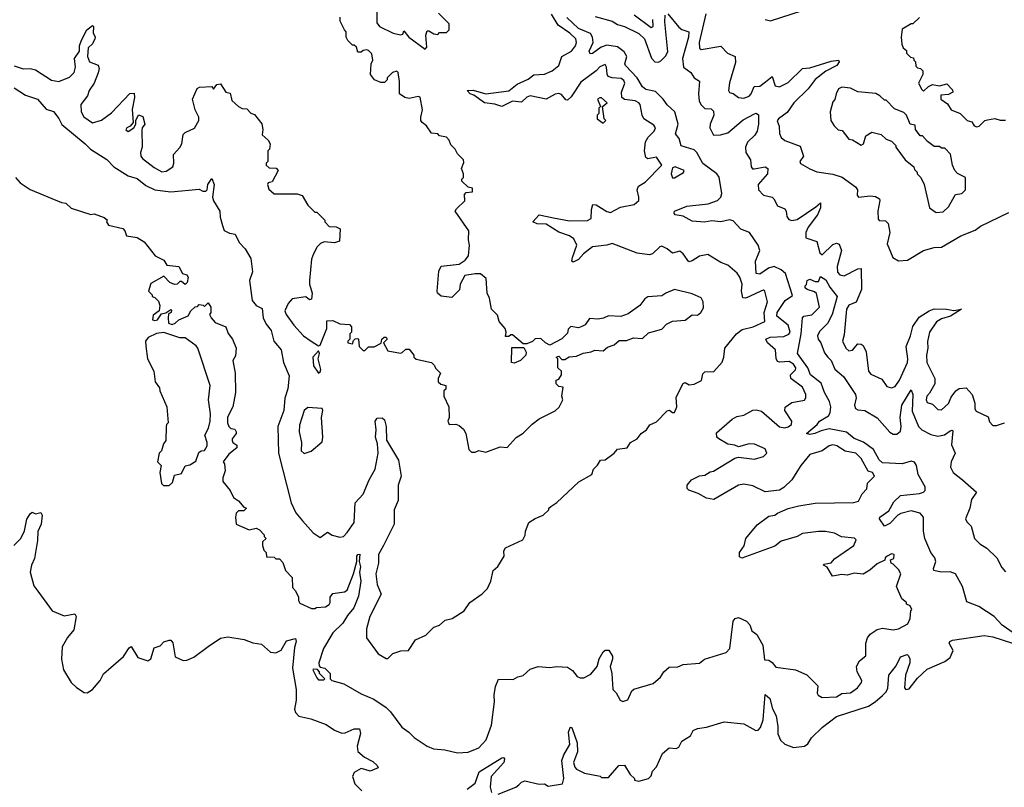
# Model space of a CAD drawing. Extents: x 2494106 to 2685573, y 758056 to 915185.
# Tile 249 of 256: x 2587426 to 2592959, y 853455 to 857772. Entities that reach past the tile are written whole.
import ezdxf

# ---------------------------------------------------------------- set-up
doc = ezdxf.new("R2010")
doc.units = 0

msp = doc.modelspace()

# ---------------------------------------------------------------- linework, layer by layer
at = {"layer": '0CON05XD'}
for points in [[(2589469.2, 854815), (2589442.5, 854765), (2589441.9, 854715), (2589426.7, 854655), (2589434.3, 854595), (2589457.7, 854542.3), (2589394, 854415), (2589374.1, 854345.9), (2589374, 854295), (2589440, 854205), (2589485, 854180), (2589495, 854180), (2589523, 854207), (2589567, 854223), (2589610, 854225), (2589650, 854285), (2589708.3, 854311.7), (2589752.5, 854355), (2589785, 854367.5), (2589817.5, 854395), (2589855.9, 854404.1), (2589923, 854447), (2589956.1, 854493.9), (2590025, 854542.5), (2590055, 854572.5), (2590073.8, 854615), (2590086.4, 854673.6), (2590113, 854697), (2590147.5, 854755), (2590146.7, 854785), (2590155, 854802.5), (2590253, 854847), (2590267, 854873), (2590267.5, 854895), (2590287.5, 854945), (2590322.3, 854967.7), (2590367.5, 854985), (2590400, 855015), (2590400, 855025), (2590410, 855035), (2590443.6, 855056.4), (2590567, 855173), (2590640, 855215), (2590650, 855245), (2590673, 855267), (2590690, 855295), (2590715, 855297.5), (2590765.9, 855334.1), (2590785, 855356.7), (2590840, 855365), (2590857.5, 855395), (2590895.8, 855414.2), (2590917.5, 855445), (2590947.5, 855465), (2590967, 855493), (2591005, 855510), (2591065, 855572.5), (2591076.4, 855576.4), (2591095, 855562.5), (2591105, 855562.5), (2591118, 855595), (2591115, 855650), (2591153.9, 855726.1), (2591165, 855732.5), (2591188.3, 855718.3), (2591215, 855722.5), (2591256.4, 855743.6), (2591265, 855780), (2591275, 855792.5), (2591325.9, 855794.1), (2591373.3, 855846.7), (2591383.3, 855875), (2591387.5, 855925), (2591453.5, 856006.5), (2591485, 856029.5), (2591546.7, 856045), (2591613.8, 856075), (2591610, 856125), (2591628.9, 856185), (2591613.3, 856245), (2591605, 856251.2), (2591595, 856248), (2591527.5, 856215), (2591505, 856205.5), (2591488.9, 856208.9), (2591482.3, 856245), (2591485.6, 856285), (2591472, 856325), (2591457, 856347), (2591405, 856392.5), (2591365, 856406.2), (2591292.5, 856452.5), (2591246.8, 856443.2), (2591205, 856416.2), (2591185, 856411.2), (2591154, 856455), (2591135, 856470), (2591095, 856460), (2591065, 856484), (2591035, 856498), (2591023.3, 856495), (2590982.5, 856455), (2590965, 856450), (2590895, 856460), (2590755, 856513.8), (2590725.8, 856504.2), (2590645, 856495.6), (2590593.1, 856455), (2590566.3, 856423.7), (2590535, 856408), (2590529.2, 856415), (2590532.1, 856435), (2590556.7, 856505), (2590539.1, 856539.1), (2590515, 856556.7), (2590455, 856577.1), (2590385, 856623.1), (2590334.2, 856624.2), (2590310, 856635), (2590344.2, 856675.8), (2590425, 856657.5), (2590515, 856641.5), (2590616.3, 856643.7), (2590637.1, 856655), (2590638.6, 856705), (2590646.4, 856733.6), (2590665, 856730.8), (2590725, 856692.9), (2590745, 856687.5), (2590801.7, 856718.3), (2590877.9, 856732.1), (2590904.2, 856755.8), (2590905.8, 856775), (2590895.8, 856815), (2590903.2, 856836.8), (2590941.2, 856858.8), (2591034, 856955), (2591005, 857000), (2590955, 856990), (2590945, 856996.7), (2590936.7, 857035), (2590941.8, 857085), (2590958.3, 857111.7), (2590992, 857145), (2590998.8, 857165), (2590989.1, 857179.1), (2590933.5, 857215), (2590923.1, 857235), (2590912.9, 857295), (2590905.4, 857305.4), (2590885, 857316.2), (2590825, 857322.7), (2590810, 857335), (2590807.9, 857365), (2590825.5, 857415), (2590820.6, 857430.6), (2590805, 857442.5), (2590755.4, 857445.4), (2590733, 857453), (2590726.6, 857466.6), (2590724, 857505), (2590715, 857520), (2590685, 857507.1), (2590665.3, 857484.7), (2590579.6, 857420.4), (2590525, 857338.6), (2590505, 857320), (2590495, 857322.5), (2590471.2, 857351.2), (2590455, 857357.5), (2590435, 857353.8), (2590385, 857326.2), (2590295, 857343.8), (2590275, 857337.5), (2590245, 857308.6), (2590195, 857314), (2590135, 857284.5), (2590095, 857297.3), (2590038, 857305), (2589977.8, 857347.8), (2589957.5, 857355), (2589940, 857375), (2589974.2, 857375.8), (2590045, 857354.5), (2590175, 857373.1), (2590220.6, 857409.4), (2590282.7, 857437.3), (2590315, 857461.4), (2590375, 857465.5), (2590417.5, 857485), (2590455.3, 857514.7), (2590472.9, 857565), (2590525.8, 857595), (2590549.5, 857625), (2590555.5, 857645), (2590550, 857665), (2590516.5, 857696.5), (2590450.8, 857740.9), (2590415, 857802.9)], [(2589432.5, 857815), (2589432.5, 857755), (2589447.5, 857735), (2589525, 857696.2), (2589565, 857687.5), (2589578.3, 857691.7), (2589585, 857710), (2589613.3, 857673.3), (2589705, 857607.5), (2589713, 857617), (2589707.5, 857685), (2589715, 857710), (2589725, 857710), (2589753, 857693), (2589775, 857690), (2589785, 857700), (2589825, 857700), (2589840, 857715), (2589838.3, 857748.3), (2589778.3, 857808.3)], [(2591068.8, 857805), (2591129.8, 857729.8), (2591147.4, 857717.4), (2591186, 857705), (2591183.8, 857675), (2591150.8, 857555), (2591155.6, 857505.6), (2591196.3, 857476.3), (2591215, 857446.2), (2591245, 857427.5), (2591239.6, 857355), (2591244.6, 857315), (2591255, 857292.9), (2591275, 857273.8), (2591311.7, 857271.7), (2591325, 857257.5), (2591325.5, 857235), (2591305.8, 857185), (2591304, 857165), (2591325, 857122.5), (2591364.1, 857124.1), (2591405, 857135.6), (2591491.4, 857208.6), (2591555, 857243.8), (2591565, 857246), (2591576.7, 857236.7), (2591577.3, 857185), (2591569.5, 857145), (2591556.3, 857123.6), (2591515, 857084.3), (2591503.8, 857055), (2591507.1, 857025), (2591532.9, 856985), (2591536.9, 856945), (2591544.5, 856934.5), (2591553.3, 856933.3), (2591614.3, 856944.3), (2591630, 856935), (2591628, 856905), (2591576.4, 856845), (2591577.9, 856815), (2591605, 856785.5), (2591653.3, 856773.3), (2591664.4, 856764.4), (2591685, 856725.7), (2591725, 856708.6), (2591733.3, 856695), (2591736.5, 856665), (2591747.8, 856647.8), (2591765, 856643.3), (2591795, 856649.5), (2591900.5, 856719.5), (2591925, 856742.5), (2591926.7, 856715), (2591908.2, 856675), (2591857.3, 856605), (2591842.9, 856575), (2591843.8, 856545), (2591905.4, 856525.4), (2591921.7, 856461.7), (2591935, 856450.6), (2591995, 856507.3), (2592015, 856515.8), (2592030, 856510), (2592044.5, 856474.5), (2592019.7, 856385), (2592021.9, 856351.9), (2592035, 856336.9), (2592058, 856332), (2592135, 856371.5), (2592153.9, 856373.9), (2592155.5, 856255), (2592126.2, 856183.8), (2592085, 856166), (2592072.5, 856145), (2592059.5, 856000.5), (2592048.8, 855965), (2592067.5, 855925), (2592085, 855910), (2592105, 855913.3), (2592135, 855950), (2592155, 855948), (2592165, 855940), (2592182.5, 855905), (2592195.9, 855795.9), (2592209.2, 855779.2), (2592270.8, 855750.8), (2592299.3, 855709.3), (2592325, 855701.2), (2592345, 855708.8), (2592370, 855745), (2592414.4, 855845), (2592417.3, 855865), (2592406.9, 855935), (2592432.5, 855995), (2592445, 856047.5), (2592481.1, 856098.9), (2592536.7, 856135), (2592565, 856145.6), (2592634.1, 856144.1), (2592675, 856136.2), (2592717.5, 856145), (2592656.7, 856105), (2592605, 856089.4), (2592577.4, 856072.6), (2592538.6, 856015), (2592527.7, 855962.3), (2592529.2, 855925), (2592521.2, 855885), (2592524.2, 855845), (2592567.5, 855755), (2592567.5, 855725), (2592538.8, 855671.2), (2592523.3, 855655), (2592520, 855635), (2592525, 855620), (2592555, 855610), (2592585, 855580), (2592605, 855577.5), (2592645, 855613.3), (2592660.3, 855649.7), (2592685.7, 855684.3), (2592705, 855697.5), (2592745, 855701.2), (2592778.8, 855665), (2592793.3, 855615), (2592793.6, 855583.6), (2592800.7, 855570.7), (2592868.3, 855538.3), (2592875, 855510), (2592895, 855490), (2592915, 855490), (2592960, 855505)], [(2591281.6, 857805), (2591243.6, 857643.6), (2591245, 857612.5), (2591255, 857604.2), (2591365, 857624), (2591403.2, 857583.2), (2591446, 857566), (2591447.8, 857532.2), (2591413.6, 857416.4), (2591408.1, 857375), (2591413.8, 857363.8), (2591435, 857358), (2591465.6, 857335.6), (2591495, 857331.1), (2591525, 857341.4), (2591536.7, 857355), (2591553.5, 857396.5), (2591585, 857397.8), (2591616.9, 857423.1), (2591655, 857452.5), (2591671.2, 857401.2), (2591695, 857394.2), (2591745, 857419.2), (2591825, 857498), (2591865, 857501.1), (2591985, 857538.9), (2592027.5, 857545), (2592031.2, 857535), (2592017.1, 857515), (2591955, 857483.6), (2591895, 857436), (2591857.4, 857382.6), (2591775.5, 857305), (2591739.1, 857250.9), (2591689.2, 857215), (2591683.2, 857203.2), (2591692.9, 857172.9), (2591695, 857132.5), (2591705, 857110), (2591725, 857092.5), (2591812, 857062), (2591830, 857005), (2591810, 856975), (2591813.9, 856963.9), (2591865, 856933.3), (2591905, 856917.5), (2591995, 856903.8), (2592047, 856887), (2592121.7, 856831.7), (2592133.3, 856815), (2592132.5, 856785), (2592140, 856775), (2592205, 856782.5), (2592235, 856778.8), (2592256.7, 856765), (2592260, 856755), (2592248.8, 856695), (2592250.7, 856650.7), (2592255, 856643.3), (2592291.7, 856641.7), (2592306.4, 856626.4), (2592315.8, 856575.8), (2592301.2, 856511.2), (2592332.5, 856435), (2592365, 856416.7), (2592415, 856420), (2592505, 856473.8), (2592565, 856491.2), (2592605, 856493.8), (2592715, 856557.5), (2592795, 856588.8), (2592825, 856611.2), (2592985, 856687.5)], [(2591615, 857773.3), (2591645, 857766.7), (2591825, 857823.8)], [(2590488.3, 855861.7), (2590513, 855877), (2590555, 855880), (2590593, 855897), (2590636.4, 855903.6), (2590657, 855913), (2590705, 855910), (2590729.3, 855930.7), (2590766.1, 855943.9), (2590795, 855967.5), (2590835, 855967.5), (2590875, 855982.5), (2590925, 855980), (2590959.3, 856010.7), (2591035, 856032.5), (2591060.7, 856059.3), (2591095, 856077.5), (2591165, 856083.3), (2591205, 856113.3), (2591235, 856111.2), (2591253.3, 856125), (2591268.3, 856151.7), (2591266.4, 856186.4), (2591255, 856207.5), (2591205, 856230), (2591105, 856254), (2591057.5, 856235), (2591035, 856218.8), (2590955, 856213.3), (2590938.3, 856201.7), (2590910, 856165), (2590845, 856117.5), (2590803, 856103), (2590735, 856106.7), (2590707, 856093), (2590675, 856087.5), (2590628.3, 856091.7), (2590603, 856057), (2590585, 856046.7), (2590565, 856040), (2590523, 856047), (2590508.3, 856031.7), (2590505, 856010), (2590473, 855977), (2590405, 855942.5), (2590380, 855955), (2590355, 855980), (2590323, 855977), (2590307, 855963), (2590275, 855950), (2590255, 855950), (2590195, 856000), (2590185, 856000), (2590175, 855990), (2590155, 855990), (2590160, 856015), (2590153.8, 856035), (2590120, 856075), (2590110.7, 856110.7), (2590077.5, 856145), (2590072.5, 856165), (2590066.4, 856206.4), (2590052.5, 856235), (2590047, 856317), (2590015, 856342.5), (2589985, 856343.3), (2589927, 856333), (2589900, 856285), (2589897, 856253), (2589855, 856210), (2589795, 856216.7), (2589774.2, 856234.2), (2589771.2, 856245), (2589781.7, 856358.3), (2589793.6, 856386.4), (2589895, 856397.5), (2589929.3, 856420.7), (2589947.5, 856445), (2589953.3, 856505), (2589947.5, 856535), (2589950, 856585), (2589873.3, 856695), (2589880.7, 856709.3), (2589927, 856753), (2589925, 856790), (2589935, 856800), (2589970, 856805), (2589970, 856825), (2589945, 856830), (2589910, 856865), (2589910, 856875), (2589920, 856885), (2589920, 856905), (2589907.5, 856935), (2589921.7, 856968.3), (2589920, 856985), (2589885, 857017.5), (2589873.6, 857043.6), (2589849.3, 857069.3), (2589840, 857095), (2589825, 857112.5), (2589785, 857120), (2589775, 857130), (2589740, 857135), (2589712.5, 857175), (2589686.7, 857195), (2589680, 857205), (2589680, 857225), (2589690, 857265), (2589676.7, 857336.7), (2589665, 857340), (2589615, 857330), (2589590, 857335), (2589560, 857355), (2589560, 857425), (2589552.5, 857475), (2589545, 857482.5), (2589520, 857475), (2589490, 857445), (2589490, 857435), (2589475, 857420), (2589455, 857420), (2589420, 857435), (2589397.5, 857465), (2589400, 857525), (2589410, 857545), (2589405, 857580), (2589385, 857600), (2589375, 857602.5), (2589355, 857600), (2589345, 857590), (2589325, 857590), (2589318.3, 857618.3), (2589305, 857630), (2589295, 857630), (2589270, 857655), (2589260, 857675), (2589260, 857705), (2589250, 857715), (2589227.5, 857765), (2589226.4, 857786.4)], [(2589715, 853686), (2589751.9, 853671.9), (2589815, 853665.5), (2589885, 853648.5), (2589945, 853652.5), (2590005, 853676.7), (2590047.9, 853722.1), (2590076.3, 853803.7), (2590094, 853935), (2590092, 853975), (2590098.8, 854021.2), (2590117, 854063), (2590198.8, 854061.2), (2590225, 854076.2), (2590255, 854084), (2590295, 854118.8), (2590340, 854135), (2590405, 854128.8), (2590445, 854133.8), (2590505, 854130), (2590531.7, 854111.7), (2590558, 854078), (2590575, 854070), (2590595, 854070), (2590635, 854092), (2590671.2, 854135), (2590682.7, 854177.3), (2590705, 854217.5), (2590715, 854226.7), (2590736.4, 854226.4), (2590757, 854193), (2590757.5, 854175), (2590743.3, 854135), (2590753.8, 854095), (2590758.8, 854005), (2590777.3, 853987.3), (2590800, 853945), (2590815, 853937.1), (2590842.4, 853947.6), (2590865, 853997.5), (2590877.5, 854007.5), (2590985, 854038.8), (2591026.7, 854075), (2591046.1, 854103.9), (2591075, 854130), (2591125, 854132.5), (2591155, 854146.7), (2591245, 854153.3), (2591273.8, 854176.2), (2591396.1, 854213.9), (2591416, 854235), (2591435, 854390), (2591446.4, 854403.6), (2591465, 854410), (2591509.5, 854389.5), (2591528.3, 854368.3), (2591540, 854335), (2591567.5, 854315), (2591578.3, 854298.3), (2591602.5, 854255), (2591611.7, 854171.7), (2591635, 854170), (2591655, 854157.5), (2591675, 854130), (2591785, 854116.7), (2591848.3, 854088.3), (2591910, 854025), (2591907.5, 853985), (2591913.6, 853973.6), (2591935, 853960), (2592015, 853964.2), (2592045, 853982), (2592095, 853986.2), (2592133.3, 854015), (2592156.7, 854045), (2592158.8, 854055), (2592131.2, 854105), (2592128.8, 854135), (2592144.1, 854165.9), (2592180, 854195), (2592181.2, 854265), (2592190, 854295), (2592204.3, 854315.7), (2592245, 854342), (2592275, 854350), (2592335, 854341.2), (2592365, 854346.7), (2592417.5, 854375), (2592430, 854405), (2592433, 854447), (2592440, 854455), (2592430, 854475), (2592410, 854485), (2592410, 854495), (2592382.5, 854515), (2592353.3, 854585), (2592377.5, 854655), (2592365, 854680), (2592335, 854710), (2592322.5, 854715), (2592320, 854735), (2592338.3, 854741.7), (2592340, 854765), (2592325, 854767.5), (2592300, 854755), (2592290, 854745), (2592288.3, 854731.7), (2592245, 854712.5), (2592203.6, 854676.4), (2592165, 854653.3), (2592115, 854658.8), (2592075, 854648.8), (2592045, 854651.2), (2591993, 854643), (2591963, 854693), (2591942.5, 854705), (2591945, 854710), (2591985, 854716.7), (2592005, 854740), (2592113.3, 854815), (2592126.4, 854846.4), (2592116.4, 854856.4), (2592044.2, 854864.2), (2592004.2, 854884.2), (2591953.9, 854893.9), (2591915, 854894), (2591825, 854882), (2591795, 854866.2), (2591705, 854839.2), (2591668.8, 854811.2), (2591483.3, 854743.3), (2591471.2, 854751.2), (2591471.2, 854775), (2591497.7, 854812.3), (2591506.4, 854853.6), (2591569.2, 854930.8), (2591635, 854980), (2591670, 854985), (2591685, 854997.5), (2591745, 855023.3), (2591805, 855038.8), (2591895, 855054), (2592113, 855057), (2592140, 855065), (2592160, 855105), (2592186.7, 855133.3), (2592190, 855165), (2592230, 855205), (2592217.5, 855225), (2592193.6, 855233.6), (2592153.8, 855305), (2592125, 855333.8), (2592065, 855346), (2592017.5, 855375), (2591995, 855381.2), (2591975, 855376.2), (2591935, 855348), (2591865, 855326), (2591814.6, 855265.4), (2591765.6, 855184.4), (2591719.4, 855140.6), (2591695, 855126), (2591615, 855116), (2591545, 855150.8), (2591495, 855159.2), (2591465, 855154), (2591325.9, 855074.1), (2591285, 855081.2), (2591237.7, 855107.7), (2591186.4, 855126.4), (2591177.5, 855135), (2591177.5, 855155), (2591200, 855185), (2591245, 855206.2), (2591275, 855211.2), (2591305, 855230), (2591325, 855233.3), (2591445, 855306.7), (2591465, 855311.2), (2591555, 855300.8), (2591605, 855316), (2591623.8, 855335), (2591615, 855358.8), (2591554.1, 855384.1), (2591525, 855387.5), (2591465, 855370), (2591445, 855380), (2591405, 855385.8), (2591354.1, 855414.1), (2591343.3, 855425), (2591341.7, 855448.3), (2591430, 855525), (2591455, 855540), (2591495, 855548.8), (2591545, 855576), (2591565, 855578.8), (2591595, 855570), (2591695, 855482.9), (2591725, 855477.1), (2591745, 855481.9), (2591762, 855495), (2591764, 855515), (2591726.2, 855575), (2591726.7, 855593.3), (2591765, 855618.8), (2591835, 855632.5), (2591843.3, 855645), (2591843.3, 855665), (2591823.8, 855705), (2591759.2, 855755), (2591757.5, 855775), (2591785, 855804), (2591786.5, 855815), (2591775, 855835.5), (2591750.7, 855849.3), (2591696.5, 855846.5), (2591685, 855850.8), (2591677.1, 855867.1), (2591672.9, 855915), (2591627.8, 855955), (2591618, 855975), (2591643.4, 855986.6), (2591718.9, 855991.1), (2591747, 856003), (2591755.4, 856014.6), (2591744.3, 856055), (2591679.6, 856105), (2591683.1, 856125), (2591727.8, 856192.2), (2591768.8, 856221.2), (2591730, 856345), (2591705, 856365.8), (2591665, 856383.4), (2591634.4, 856375), (2591585, 856340.9), (2591565, 856344.3), (2591560, 856415), (2591584.5, 856475), (2591575.2, 856505.2), (2591526.7, 856575), (2591478, 856595), (2591435, 856641.5), (2591415, 856646.8), (2591365, 856636.2), (2591315, 856641.5), (2591274.5, 856634.5), (2591205, 856640), (2591155, 856666.7), (2591110, 856675), (2591103.1, 856685), (2591105, 856696), (2591175, 856723.3), (2591295, 856737.1), (2591347.1, 856755), (2591365, 856774.3), (2591371.5, 856795), (2591356.2, 856886.2), (2591343.3, 856905), (2591265, 856963.8), (2591230.4, 857025), (2591215, 857041.2), (2591143.1, 857063.1), (2591130.8, 857105), (2591111.1, 857131.1), (2591125.3, 857185), (2591107.5, 857255), (2591065, 857292.9), (2591042.2, 857325), (2590998.4, 857368.4), (2590945, 857379.5), (2590925, 857394.2), (2590895.2, 857445.2), (2590829.4, 857515), (2590826.7, 857525), (2590837.7, 857565), (2590821.8, 857591.8), (2590785, 857620), (2590725, 857629.2), (2590692.6, 857617.4), (2590645, 857582), (2590631.2, 857581.2), (2590626.2, 857595), (2590648.5, 857645), (2590644.1, 857674.1), (2590633.9, 857693.9), (2590565, 857723.5), (2590500.8, 857785)], [(2590659.5, 857789.5), (2590755, 857764.5), (2590785, 857745.5), (2590825, 857733.3), (2590905, 857695.4), (2590936.2, 857665), (2590975.3, 857555.3), (2590995, 857535.5), (2591015, 857533.8), (2591028.7, 857541.3), (2591055, 857566.7), (2591068.6, 857591.4), (2591050.9, 857760.9), (2591052.8, 857797.2)], [(2590879.5, 857799.5), (2590975, 857728), (2590985.7, 857734.3), (2590983.6, 857773.6)], [(2592482.5, 857785), (2592445, 857750), (2592435, 857750), (2592385, 857720), (2592380, 857675), (2592382.5, 857635), (2592390, 857615), (2592408.3, 857598.3), (2592410, 857585), (2592431.7, 857561.7), (2592448.3, 857558.3), (2592450, 857545), (2592460, 857535), (2592461.7, 857511.7), (2592471.7, 857501.7), (2592488.3, 857498.3), (2592500, 857485), (2592500, 857465), (2592477.5, 857415), (2592495, 857380), (2592505, 857370), (2592533.6, 857396.4), (2592555, 857407.5), (2592595, 857400), (2592635, 857412.5), (2592668.3, 857378.3), (2592670, 857365), (2592645, 857352.5), (2592601.7, 857348.3), (2592602.5, 857325), (2592639.3, 857299.3), (2592660, 857265), (2592710, 857245), (2592750, 857205), (2592777, 857197), (2592790, 857175), (2592805, 857170), (2592817, 857173), (2592850, 857205), (2592865, 857210), (2592905, 857217.5), (2592935, 857207.5), (2592965, 857207.5)], [(2587395, 857512), (2587445, 857496), (2587485, 857497.1), (2587515, 857490.6), (2587605, 857431.4), (2587645, 857425.7), (2587705, 857448.6), (2587732.5, 857475), (2587740, 857505), (2587734.2, 857555), (2587761.2, 857595), (2587762, 857625), (2587772.3, 857657.7), (2587802.5, 857715), (2587835, 857740), (2587840, 857735), (2587838.3, 857698.3), (2587850, 857675), (2587848.8, 857665), (2587835, 857637.5), (2587810.8, 857615), (2587807.1, 857565), (2587818.8, 857535), (2587866.1, 857516.1), (2587871.7, 857498.3), (2587867.3, 857472.7), (2587843.8, 857415), (2587816.7, 857375), (2587806.1, 857343.9), (2587770, 857295), (2587772, 857255), (2587785.9, 857225.9), (2587835, 857192), (2587885, 857208), (2587940.9, 857249.1), (2588045, 857358), (2588068.3, 857358.3), (2588071.2, 857335), (2588057.5, 857267.5), (2588062.5, 857195), (2588046.7, 857173.3), (2588027.5, 857165), (2588023, 857153), (2588035, 857143.3), (2588067.5, 857165), (2588077.5, 857185), (2588077.5, 857205), (2588093.6, 857236.4), (2588117.9, 857227.9), (2588128.8, 857185), (2588113.8, 857165), (2588111.2, 857148.8), (2588114.4, 857055), (2588104.4, 857025), (2588106, 857005), (2588115, 856992), (2588180.9, 856940.9), (2588225, 856916.2), (2588249.5, 856920.5), (2588285.8, 856944.2), (2588292, 856965), (2588290, 857015), (2588325, 857053.3), (2588335.9, 857074.1), (2588343.9, 857126.1), (2588355, 857137.5), (2588408.3, 857161.7), (2588432.5, 857205), (2588432.5, 857225), (2588412.5, 857265), (2588396.7, 857325), (2588422.5, 857385), (2588437, 857393), (2588505, 857397.5), (2588515, 857382.5), (2588533, 857407), (2588555, 857411.4), (2588584.1, 857364.1), (2588608.3, 857358.3), (2588617, 857317), (2588655, 857283.8), (2588675, 857273.3), (2588701.7, 857271.7), (2588725, 857247.5), (2588745, 857240), (2588786.1, 857186.1), (2588792.5, 857155), (2588787.5, 857125), (2588822.5, 857095), (2588832.5, 857075), (2588830, 857045), (2588820, 857035), (2588820, 856975), (2588810, 856965), (2588810, 856955), (2588828.3, 856938.3), (2588867, 856937), (2588877.5, 856925), (2588845, 856860), (2588822.5, 856855), (2588817.5, 856845), (2588825, 856820), (2588855, 856793.3), (2588985, 856793.3), (2589013.6, 856783.6), (2589045, 856730), (2589085, 856690), (2589095, 856690), (2589140, 856645), (2589140, 856635), (2589165, 856610), (2589205, 856607.5), (2589227, 856597), (2589223, 856527), (2589195, 856517.5), (2589137, 856523), (2589116.4, 856513.6), (2589096.7, 856495), (2589076.2, 856455), (2589066.2, 856425), (2589053.3, 856305), (2589053.8, 856285), (2589070, 856235), (2589065, 856200), (2589055, 856197.5), (2589033.8, 856213.8), (2588956.9, 856203.1), (2588935, 856176.2), (2588915.7, 856135), (2588922.5, 856115), (2588966, 856055), (2589020, 855995), (2589064, 855964), (2589105, 855937.5), (2589115, 855942.5), (2589151.2, 856035), (2589151.7, 856078.3), (2589185, 856080), (2589225, 856062.5), (2589278.3, 856058.3), (2589290, 856045), (2589290, 856015), (2589280, 856005), (2589280, 855975), (2589270, 855965), (2589270, 855955), (2589295, 855950), (2589301.7, 855968.3), (2589311.7, 855978.3), (2589325, 855980), (2589330, 855975), (2589332.5, 855935), (2589355, 855912.5), (2589365, 855912.5), (2589385, 855932.5), (2589417, 855933), (2589457, 855953), (2589460, 855975), (2589473, 855987), (2589485, 855987.5), (2589490, 855975), (2589470, 855955), (2589495, 855910), (2589565, 855897.5), (2589575, 855900), (2589595, 855920), (2589615, 855920), (2589640, 855885), (2589640, 855875), (2589653, 855863), (2589740, 855845), (2589757, 855827), (2589761.7, 855811.7), (2589790, 855785), (2589777.5, 855755), (2589777.5, 855735), (2589793, 855723), (2589820, 855715), (2589820, 855695), (2589810, 855685), (2589810, 855655), (2589837.5, 855595), (2589840, 855535), (2589832.5, 855515), (2589840, 855495), (2589877, 855497), (2589895, 855490), (2589919.3, 855469.3), (2589932.5, 855445), (2589950, 855355), (2589965, 855340), (2589985, 855340), (2590005, 855350), (2590045, 855340), (2590125, 855370), (2590165, 855366.7), (2590215, 855423.3), (2590255, 855447.5), (2590305, 855497.5), (2590345, 855527.5), (2590435, 855573.3), (2590456.4, 855593.6), (2590477.5, 855635), (2590472.5, 855655), (2590480, 855705), (2590455, 855710), (2590440, 855725), (2590440, 855745), (2590455, 855750), (2590470, 855775), (2590470, 855795), (2590450, 855815), (2590450, 855865), (2590440, 855875), (2590455, 855880), (2590471.7, 855861.7), (2590488.3, 855861.7)], [(2587395, 857390), (2587458.3, 857348.3), (2587525, 857326.2), (2587575, 857270), (2587615.9, 857255.9), (2587645, 857217.5), (2587662.3, 857182.3), (2587793.8, 857075), (2587823.6, 857043.6), (2587915, 856986.7), (2587954.4, 856944.4), (2588035, 856894), (2588085, 856879.2), (2588135, 856839.2), (2588185, 856815.6), (2588275, 856804.2), (2588435, 856820), (2588455, 856807.5), (2588471.7, 856808.3), (2588480, 856815), (2588483.3, 856845), (2588505, 856880), (2588519.2, 856845), (2588508.8, 856775), (2588514.1, 856754.1), (2588551.2, 856695), (2588551.7, 856661.7), (2588566, 856615), (2588575, 856586.7), (2588605, 856571.2), (2588635.9, 856565.9), (2588659.3, 856519.3), (2588693.6, 856483.6), (2588725, 856430), (2588733.3, 856355), (2588716.7, 856305), (2588732.6, 856192.6), (2588754, 856165), (2588788.3, 856148.3), (2588794.2, 856095), (2588810, 856060), (2588838.8, 856025), (2588853.8, 855965), (2588895.8, 855915), (2588908.1, 855845), (2588939.1, 855769.1), (2588933, 855697), (2588915.5, 855644.5), (2588910, 855575), (2588875.6, 855485), (2588879.1, 855335), (2588950.5, 855055), (2588978, 854998), (2589015, 854954.2), (2589075.6, 854885.6), (2589115, 854860), (2589155, 854890), (2589182.3, 854872.3), (2589225, 854861.2), (2589245, 854866.2), (2589265, 854888), (2589304.4, 854945), (2589311.4, 855055), (2589356.1, 855103.9), (2589390, 855185), (2589422.9, 855245), (2589440.4, 855335), (2589436.2, 855386.2), (2589425.6, 855425), (2589428.6, 855465), (2589422.5, 855515), (2589435, 855531.2), (2589462.3, 855532.3), (2589475, 855522.5), (2589485.9, 855484.1), (2589487.6, 855407.6), (2589554.3, 855294.3), (2589570, 855205), (2589552.9, 855155), (2589552.1, 855067.9), (2589530.6, 855015), (2589529.2, 854935), (2589469.2, 854815)], [(2592575, 856687.5), (2592615, 856692), (2592645, 856720), (2592685, 856790), (2592720, 856795), (2592740, 856815), (2592740, 856885), (2592695, 856907.5), (2592680, 856925), (2592667.5, 856955), (2592656.4, 857016.4), (2592625, 857050), (2592605, 857050), (2592595, 857060), (2592565, 857060), (2592527, 857087), (2592498.3, 857118.3), (2592485, 857120), (2592460, 857155), (2592458.3, 857178.3), (2592430, 857185), (2592410, 857235), (2592395, 857250), (2592341.7, 857271.7), (2592295, 857320), (2592285, 857320), (2592260, 857345), (2592236.4, 857356.4), (2592135, 857367.5), (2592095, 857386.7), (2592045, 857392.5), (2592027, 857383), (2592013.3, 857355), (2592007, 857323), (2591995, 857310), (2591980, 857255), (2591983.3, 857205), (2592002.5, 857175), (2592025, 857152.5), (2592048.3, 857148.3), (2592085, 857100), (2592105, 857097.5), (2592155, 857067.5), (2592166.7, 857075), (2592180.7, 857119.3), (2592215, 857140), (2592267, 857127), (2592295, 857100), (2592325, 857090), (2592350, 857065), (2592350, 857055), (2592402.5, 856985), (2592450, 856945), (2592455, 856930), (2592470, 856915), (2592470, 856905), (2592490, 856885), (2592507.5, 856845), (2592537.5, 856715), (2592575, 856687.5)], [(2590705, 857190), (2590720, 857205), (2590710, 857215), (2590700, 857285), (2590727.5, 857305), (2590695, 857333.3), (2590685, 857333.3), (2590672.5, 857325), (2590690, 857285), (2590680, 857275), (2590680, 857245), (2590670, 857235), (2590670, 857215), (2590705, 857190)], [(2591105, 856883.3), (2591156.4, 856913.6), (2591160, 856925), (2591110, 856945), (2591095, 856940), (2591086, 856905), (2591095, 856883.3), (2591105, 856883.3)], [(2587402.5, 856885), (2587427.5, 856855), (2587485, 856817.5), (2587660, 856745), (2587685, 856740), (2587715, 856713.3), (2587825, 856677.5), (2587845, 856680), (2587900.7, 856660.7), (2587917, 856647), (2587913.3, 856635), (2587925, 856617.5), (2588005, 856597.5), (2588016.7, 856585), (2588025, 856557.5), (2588085, 856546.7), (2588125, 856522.5), (2588187.5, 856445), (2588235, 856420), (2588251.7, 856391.7), (2588320, 856385), (2588340, 856345), (2588365, 856337.5), (2588372.5, 856325), (2588367.5, 856295), (2588355, 856282.5), (2588335, 856300), (2588325, 856300), (2588310, 856285), (2588295, 856282.5), (2588270, 856295), (2588235, 856330), (2588161.7, 856288.3), (2588150, 856245), (2588170, 856225), (2588170, 856215), (2588185, 856210), (2588205, 856190), (2588212.5, 856165), (2588210, 856135), (2588175, 856110), (2588172.5, 856085), (2588185, 856080), (2588200, 856085), (2588221.7, 856118.3), (2588247, 856123), (2588275, 856142.5), (2588279.3, 856139.3), (2588277.5, 856125), (2588262.5, 856117.5), (2588260, 856095), (2588262.5, 856065), (2588281.7, 856058.3), (2588300, 856065), (2588320, 856085), (2588373, 856107), (2588387.5, 856135), (2588411.7, 856158.3), (2588425, 856160), (2588435, 856170), (2588457, 856167), (2588465, 856160), (2588485, 856180), (2588500, 856155), (2588500, 856125), (2588492.5, 856115), (2588502.5, 856095), (2588525, 856070), (2588583.3, 856045), (2588598, 856008), (2588620.8, 855975), (2588641.2, 855925), (2588638, 855882), (2588622.5, 855855), (2588636.7, 855785), (2588637.5, 855675), (2588623.8, 855595), (2588593.6, 855536.4), (2588592.5, 855505), (2588600, 855485), (2588613, 855473), (2588635, 855470), (2588642.5, 855455), (2588642.5, 855445), (2588620, 855415), (2588620, 855405), (2588622.5, 855395), (2588645, 855380), (2588646.7, 855365), (2588600.7, 855329.3), (2588570, 855285), (2588577.5, 855275), (2588580, 855235), (2588567.5, 855195), (2588567.5, 855175), (2588607.5, 855125), (2588627.5, 855085), (2588655.9, 855065.9), (2588685, 855030), (2588700, 855025), (2588685, 855010), (2588655, 855010), (2588643, 854997), (2588637.5, 854975), (2588642.5, 854935), (2588715, 854902.5), (2588755, 854912.5), (2588773, 854903), (2588800, 854875), (2588800, 854865), (2588810, 854855), (2588790, 854835), (2588790, 854815), (2588798.3, 854788.3), (2588810, 854775), (2588811.7, 854751.7), (2588855, 854750), (2588865, 854740), (2588885, 854740), (2588905, 854720), (2588920, 854675), (2588957.5, 854635), (2588958.3, 854578.3), (2588975, 854560), (2588992.5, 854525), (2588992.5, 854505), (2589000.7, 854490.7), (2589065, 854460), (2589085, 854460), (2589093.6, 854466.4), (2589145, 854470), (2589165, 854482.5), (2589171.2, 854495), (2589170.8, 854525), (2589185, 854545.8), (2589250, 854555), (2589265, 854563.8), (2589301.2, 854655), (2589320, 854725), (2589320, 854755), (2589325, 854763.8), (2589336.9, 854766.9), (2589333.3, 854725), (2589341.1, 854695), (2589335.6, 854665), (2589342.7, 854615), (2589329.8, 854530.2), (2589303.5, 854465), (2589267.9, 854422.1), (2589242, 854378), (2589185, 854323.8), (2589132.5, 854235), (2589107.5, 854155), (2589108.3, 854138.3), (2589115, 854130), (2589140, 854125), (2589170, 854095), (2589170, 854065), (2589180, 854055), (2589247, 854037), (2589345, 853980), (2589415, 853951.2), (2589484.3, 853904.3), (2589510.3, 853880.3), (2589573, 853793), (2589612.9, 853765), (2589642.5, 853735), (2589715, 853686)], [(2593015, 854319.4), (2592946.9, 854366.9), (2592901.5, 854415), (2592815, 854472.5), (2592747.9, 854497.9), (2592724.4, 854585), (2592684.3, 854655), (2592655, 854666.9), (2592604.6, 854664.6), (2592563.3, 854675), (2592561.2, 854685), (2592574.4, 854725.6), (2592567.9, 854745), (2592545.9, 854775), (2592512, 854855), (2592504.7, 854895), (2592505.3, 854975), (2592485, 854996.7), (2592435, 855009.7), (2592378, 854995), (2592360.5, 854985), (2592315, 854939.5), (2592285, 854923.3), (2592257.1, 854965), (2592259.2, 854975), (2592309.5, 855010.5), (2592338.8, 855061.2), (2592375, 855096.9), (2592482.6, 855107.4), (2592505, 855114.5), (2592513.5, 855125), (2592514, 855145), (2592474, 855215), (2592464.6, 855265), (2592455, 855284.4), (2592435, 855288.8), (2592385, 855274.1), (2592275, 855280), (2592255, 855296.5), (2592222.9, 855355), (2592167.2, 855397.2), (2592115, 855416.4), (2592072.5, 855452.5), (2591975, 855470.4), (2591929.1, 855460.9), (2591894.2, 855445.8), (2591865, 855438.8), (2591847.5, 855445), (2591906.7, 855495), (2591920, 855515), (2591970.6, 855545), (2591979.3, 855560.7), (2591983.2, 855595), (2591976.2, 855625), (2591948.2, 855675), (2591928.7, 855728.7), (2591868.9, 855775), (2591854.1, 855815), (2591796, 855895), (2591817.8, 856005), (2591824.1, 856095.9), (2591832.5, 856105), (2591877.9, 856112.1), (2591920.8, 856155), (2591903.3, 856233.3), (2591892.5, 856242.5), (2591850, 856255), (2591840, 856265), (2591840, 856275), (2591847, 856283), (2591850, 856305), (2591865, 856312.5), (2591895, 856300), (2591915, 856300), (2591925, 856327.5), (2591955, 856310), (2591978.3, 856268.3), (2592020, 856215), (2591990.8, 856115), (2591965, 856064.3), (2591920.5, 856019.5), (2591909.4, 855995), (2591912.5, 855975), (2591928.1, 855955), (2591948.7, 855898.7), (2591966.7, 855875), (2591986.4, 855855), (2592006, 855806), (2592055.9, 855765.9), (2592122.7, 855665), (2592126.8, 855645), (2592116.9, 855605), (2592122.5, 855585), (2592135, 855577.9), (2592175, 855574.7), (2592245, 855533.3), (2592315, 855452.2), (2592335, 855440.9), (2592355, 855441.8), (2592375, 855457.5), (2592379.8, 855485), (2592374.1, 855535.9), (2592383.2, 855605), (2592435, 855690), (2592445.3, 855665), (2592440.9, 855570.9), (2592477.5, 855485), (2592494.6, 855465), (2592545, 855440.3), (2592585, 855430), (2592623.3, 855436.7), (2592655, 855460.9), (2592665, 855464), (2592669.3, 855459.3), (2592661.3, 855381.3), (2592682.9, 855335), (2592659.3, 855285), (2592657.3, 855255), (2592670.9, 855225), (2592724.2, 855184.2), (2592803.3, 855115), (2592775.3, 855074.7), (2592765.7, 855024.3), (2592740.9, 854965), (2592748.2, 854948.2), (2592773.1, 854923.1), (2592791.1, 854855), (2592821.9, 854825), (2592860.6, 854800.6), (2592916.2, 854746.2), (2592945, 854691.5), (2592965, 854666.9)], [(2588265, 855152.5), (2588285, 855170), (2588295, 855210), (2588335, 855220), (2588355, 855262.5), (2588381.7, 855268.3), (2588415, 855290), (2588431.7, 855338.3), (2588445, 855347.5), (2588465, 855350), (2588480, 855375), (2588480, 855395), (2588466.2, 855435), (2588486.2, 855475), (2588496.7, 855515), (2588498.8, 855555), (2588486, 855635), (2588496.7, 855715), (2588426.7, 855925), (2588417.7, 855937.7), (2588355, 855982.5), (2588325, 855983.3), (2588235, 856013.3), (2588195, 856006.7), (2588147.5, 855985), (2588133.3, 855965), (2588133.9, 855936.1), (2588143.8, 855865), (2588180, 855795), (2588186.7, 855735), (2588211.7, 855701.7), (2588212.5, 855685), (2588253.3, 855595), (2588260, 855505), (2588250, 855495), (2588248.3, 855481.7), (2588247.5, 855405), (2588233, 855387), (2588221.7, 855348.3), (2588210, 855335), (2588200, 855285), (2588220, 855265), (2588212.5, 855225), (2588223, 855163), (2588233, 855153), (2588265, 855152.5)], [(2590205, 855840), (2590190, 855845), (2590191.7, 855928.3), (2590258.3, 855928.3), (2590271.7, 855901.7), (2590270, 855885), (2590240, 855855), (2590205, 855840)], [(2589105, 855783.8), (2589115, 855792.5), (2589117.1, 855805), (2589102.5, 855865), (2589110, 855895), (2589105, 855910), (2589072.5, 855875), (2589076.7, 855825), (2589105, 855783.8)], [(2589025, 855333.3), (2589063.6, 855346.4), (2589125, 855397.5), (2589130, 855425), (2589122.5, 855535), (2589130, 855575), (2589125, 855586), (2589045, 855592), (2589024.2, 855575), (2588998.3, 855491.7), (2588995.6, 855455), (2589008.6, 855395), (2589007, 855347), (2589025, 855333.3)], [(2587393.3, 854815), (2587431.2, 854855), (2587452.3, 854897.7), (2587465, 854962.5), (2587485, 854993.3), (2587495, 855002.5), (2587515, 854992.5), (2587545, 855000), (2587552.5, 854985), (2587546.2, 854935), (2587527, 854893), (2587525.9, 854844.1), (2587508.3, 854741.7), (2587491.2, 854705), (2587483.8, 854665), (2587505, 854587.5), (2587527.9, 854557.9), (2587608, 854448), (2587675, 854420), (2587735, 854430), (2587742.5, 854415), (2587729.5, 854340.5), (2587695, 854297.5), (2587664.2, 854245.8), (2587660, 854175), (2587672.5, 854115), (2587714.2, 854045), (2587745, 854016.2), (2587788.7, 853988.7), (2587805, 853985.7), (2587834.2, 854005), (2587877.8, 854055), (2587897.5, 854092.5), (2588009.7, 854190.3), (2588040.7, 854239.3), (2588053, 854247), (2588090, 854185), (2588145, 854166.9), (2588162.5, 854177.5), (2588181.3, 854238.7), (2588215, 854251.5), (2588235, 854274.2), (2588265, 854282.9), (2588275, 854282.5), (2588286.9, 854266.9), (2588299.4, 854189.4), (2588345, 854168.7), (2588365, 854170.3), (2588405, 854186.2), (2588485, 854247.3), (2588555, 854293.6), (2588595, 854301.9), (2588686.7, 854286.7), (2588735, 854268.1), (2588785, 854260), (2588835, 854216), (2588865, 854210.8), (2588895, 854225.7), (2588925, 854278.8), (2588975, 854292.5), (2588980, 854275), (2588969.2, 854240.8), (2588957.8, 854125), (2588980, 854005), (2588979.5, 853945), (2588970.5, 853895), (2588975.4, 853875), (2588994, 853855), (2589060.9, 853840.9), (2589147.8, 853807.8), (2589195, 853776.9), (2589235, 853759.2), (2589255, 853761.2), (2589305, 853784), (2589335, 853783.3), (2589341.7, 853758.3), (2589323, 853687), (2589325.8, 853655.8), (2589362.5, 853625), (2589410.5, 853600.5), (2589435, 853577.5), (2589440, 853565), (2589395, 853546), (2589365, 853556), (2589345, 853560.8), (2589305, 853537.5), (2589296.5, 853515), (2589309.2, 853475), (2589348.6, 853435)], [(2590115, 853416.9), (2590213.3, 853455), (2590231.4, 853468.6), (2590245.9, 853484.1), (2590265, 853491.2), (2590345, 853471.9), (2590374, 853474), (2590395, 853461.4), (2590475.6, 853475), (2590483.1, 853505), (2590472.5, 853605), (2590483.1, 853636.9), (2590517.5, 853695), (2590508.8, 853765), (2590518.3, 853791.7), (2590525, 853792.5), (2590530, 853785), (2590559.2, 853705), (2590560.8, 853655), (2590538.6, 853595), (2590545, 853567.5), (2590555, 853556.2), (2590600, 853535), (2590687, 853517), (2590695, 853510), (2590735, 853510), (2590791.7, 853578.3), (2590825, 853580), (2590857, 853527), (2590880, 853505), (2590880, 853495), (2590905, 853490), (2590960, 853505), (2590975, 853520), (2590982.5, 853545), (2591005, 853570), (2591037.5, 853645), (2591075, 853677.5), (2591115, 853672.5), (2591129.3, 853680.7), (2591147.5, 853715), (2591196.2, 853745), (2591210, 853775), (2591235, 853786.7), (2591285, 853793.8), (2591385, 853823.1), (2591495, 853812.5), (2591562.5, 853775), (2591575, 853777.1), (2591589.1, 853790.9), (2591604.5, 853835), (2591615, 853976.7), (2591640.8, 853955), (2591656.8, 853896.8), (2591677.5, 853857.5), (2591686.4, 853796.4), (2591685.6, 853755), (2591700.6, 853720.6), (2591725, 853697.5), (2591775, 853679.5), (2591835, 853687.3), (2591855, 853698.9), (2591875.8, 853734.2), (2591936.8, 853793.2), (2592015, 853852.7), (2592195, 853912.3), (2592232.9, 853935), (2592275, 853972.2), (2592295, 853991.5), (2592305, 854012), (2592309.2, 854085), (2592351.1, 854138.9), (2592375, 854188.1), (2592412, 854202), (2592421.2, 854195), (2592427, 854177), (2592427.1, 854155), (2592403.3, 854085), (2592398.1, 854015), (2592405, 854004.3), (2592425, 854008.6), (2592470.4, 854069.6), (2592525, 854120), (2592625, 854162.5), (2592655.4, 854185), (2592671.4, 854225), (2592648.8, 854265), (2592653.3, 854275), (2592667.8, 854282.2), (2592845, 854308.9), (2592895, 854301.2), (2593004.3, 854265.7)], [(2589135, 854060), (2589140, 854065), (2589110, 854095), (2589110, 854105), (2589098.3, 854118.3), (2589075, 854120), (2589072.5, 854115), (2589095, 854070), (2589105, 854060), (2589135, 854060)], [(2589940, 853445), (2589985, 853478.8), (2590007.9, 853542.1), (2590135, 853620), (2590145, 853622.5), (2590150, 853615), (2590146, 853595), (2590076, 853515), (2590069.2, 853455), (2590076.2, 853425)]]:
    msp.add_lwpolyline(points, dxfattribs=at)

doc.saveas('drawing.dxf')
